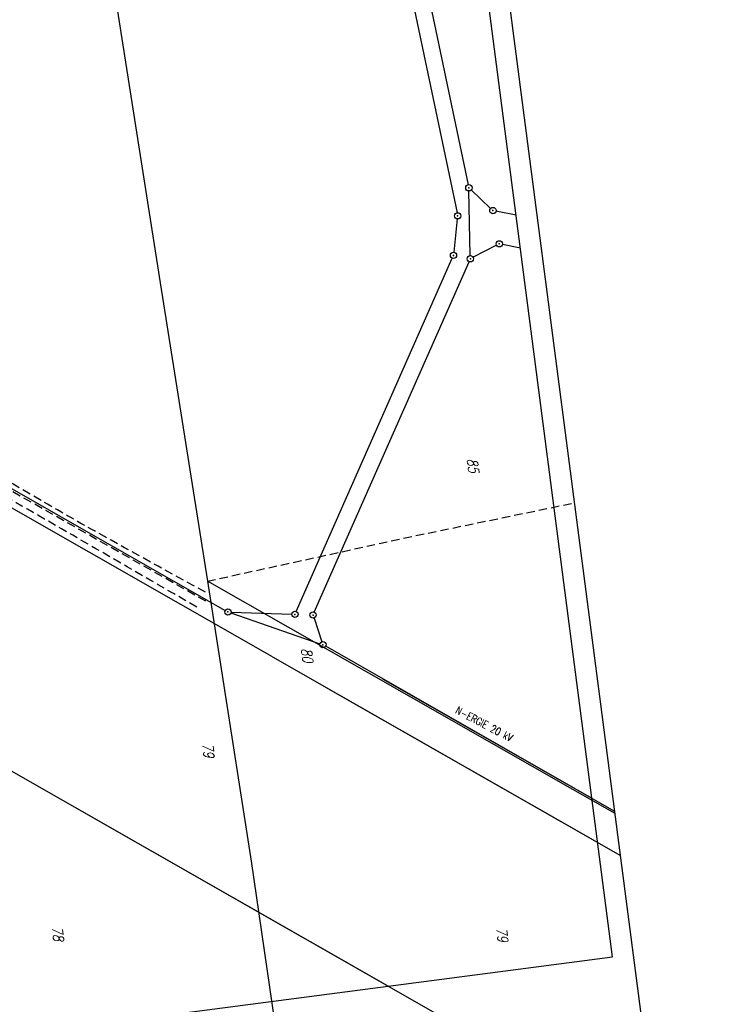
# Model space of a CAD drawing. Extents: x 446224 to 446791, y 446199 to 447379.
# Tile 22 of 113: x 446617 to 446787, y 446425 to 446660. Entities that reach past the tile are written whole.
import ezdxf

# ---------------------------------------------------------------- set-up
doc = ezdxf.new("R2010")
doc.units = 0
doc.header["$LTSCALE"] = 2
doc.header["$MEASUREMENT"] = 0
doc.linetypes.add('AUSGEZOGEN', pattern=[0])
doc.linetypes.add('GESTRICH-X2', pattern=[1.5, 1, -0.5])
doc.layers.get('0').update_dxf_attribs({"linetype": 'AUSGEZOGEN'})
for name, color, linetype in [('201-FLSTNR', 8, 'AUSGEZOGEN'), ('201-GRENZL', 8, 'AUSGEZOGEN'), ('201GRENZP', 8, 'AUSGEZOGEN'), ('202-FLSTNR', 8, 'AUSGEZOGEN'), ('202-GRENZL', 8, 'AUSGEZOGEN'), ('Planeinteilung', 250, 'CONTINUOUS'), ('RAHMEN', 7, 'AUSGEZOGEN'), ('STROMLTG', 4, 'AUSGEZOGEN'), ('WEG', 250, 'GESTRICH-X2')]:
    doc.layers.add(name, color=color, linetype=linetype)
doc.styles.add('ROMANS', font='romans.shx', dxfattribs={"width": 0.8})

# ---------------------------------------------------------------- blocks, each defined once
blk = doc.blocks.new('1135420')
blk.add_line((1135, 420), (0, 420))
at = {"layer": 'RAHMEN'}
for p, q in [((950, 415), (25, 415)), ((950, 5), (950, 415))]:
    blk.add_line(p, q, dxfattribs=at)
blk = doc.blocks.new('GST')
at = {"color": 0}
blk.add_circle((0, 0), 0.75, dxfattribs=at)
blk.add_point((0, 0), dxfattribs=at)

msp = doc.modelspace()

# ---------------------------------------------------------------- linework, layer by layer
at = {"layer": '201-GRENZL'}
for p, q in [((446695.88, 446753.43), (446723.75, 446620.82)), ((446693, 446747.7), (446721.07, 446614.12)), ((446724.23, 446603.87), (446723.92, 446619.34)), ((446724.44, 446619.57), (446729.1, 446615.17)), ((446735.18, 446613.53), (446730.37, 446614.5)), ((446721.14, 446612.64), (446720.31, 446604.68)), ((446730.5, 446606.36), (446724.92, 446603.47)), ((446736.2, 446605.69), (446731.9, 446606.55)), ((446682.63, 446518.79), (446719.93, 446603.24)), ((446686.96, 446518.64), (446723.95, 446602.43)), ((446566.69, 446575.49), (446665.66, 446519.06)), ((446676.98, 446507.97), (446577.01, 446564.98)), ((446667.02, 446518.45), (446688.32, 446511.09)), ((446667.06, 446518.66), (446681.58, 446518.13)), ((446686.9, 446517.24), (446688.79, 446511.56)), ((446753.33, 446474.12), (446689.68, 446510.48)), ((446676.98, 446507.97), (446754.7, 446463.59)), ((446704.62, 446429.23), (446581.65, 446499.42))]:
    msp.add_line(p, q, dxfattribs=at)
at = {"layer": '202-GRENZL'}
for p, q in [((446689.66, 446500.72), (446760.14, 446460.48)), ((446758.77, 446471.01), (446703.36, 446502.66)), ((446768.99, 446392.49), (446601.31, 446488.2))]:
    msp.add_line(p, q, dxfattribs=at)
at = {"layer": 'STROMLTG', "flags": 128}
for points in [[(446641.36, 447372.99), (446610.49, 447235.64), (446575.64, 447081.62), (446583.84, 447027.39), (446596.68, 446944.88), (446608.61, 446866.5), (446618.79, 446802.15), (446628.3, 446739.69), (446638.53, 446670.99), (446650.11, 446597.35), (446661.4, 446526.06)], [(446661.4, 446526.06), (446671.86, 446459.12), (446682.37, 446386.82), (446694.76, 446309.15), (446705.04, 446242.73)], [(446758.84, 446470.5), (446748.75, 446476.26), (446661.4, 446526.06)]]:
    msp.add_lwpolyline(points, dxfattribs=at)
at = {"layer": 'STROMLTG', "linetype": 'GESTRICH-X2', "flags": 128}
for points in [[(446661.03, 446521.24), (446610.03, 446550.18), (446569.74, 446573.4), (446566.04, 446575.86), (446558.15, 446578.29), (446510.26, 446571.58), (446483.45, 446567.98), (446480.78, 446567.46), (446472.14, 446566.61), (446460.94, 446565.79), (446460.26, 446566.78), (446459.23, 446575.15), (446456.63, 446598.93), (446451.98, 446627.65), (446449.06, 446644.37), (446446.96, 446656.02), (446440.23, 446691.73), (446433.76, 446726.35), (446427.04, 446775.04), (446420.76, 446829.11), (446414.95, 446875.45), (446409.84, 446918.77), (446409.69, 446934.86), (446410.24, 446956.86), (446411.11, 446965.53), (446409.52, 446986.47), (446406.77, 447010.16), (446400.59, 447053.59), (446394.87, 447095.83), (446392.25, 447109.82), (446389.12, 447133.3), (446387.73, 447145.05)], [(446661.4, 446526.06), (446710.69, 446536.83), (446749.17, 446544.78)]]:
    msp.add_lwpolyline(points, dxfattribs=at)
at = {"layer": 'WEG', "flags": 128}
for points in [[(446660.94, 446523.41, -0.002143), (446635.2, 446537.62, -0.004278), (446622.4, 446544.91, -0.000401), (446579.95, 446569.6, -0.006319), (446577.28, 446571.2, -0.013484), (446573.12, 446573.92, -0.018846), (446570.28, 446576.06, -0.076405), (446569.01, 446577.45, 0.059182), (446567.45, 446579.3, 0.065211), (446565.54, 446580.67, 0.060733), (446563.19, 446581.57, 0.083789), (446561.37, 446581.72, 0.053801), (446558.58, 446581.17, 0.079159), (446557.16, 446580.47, 0.05866), (446555.58, 446579.04)], [(446658.89, 446519.85, 0.00022), (446629.22, 446537.01, 0.000302), (446607.64, 446549.46, 0.000407), (446579.26, 446565.78, -0.002353), (446574.37, 446568.62, -0.110381), (446572.43, 446570.43, 0.049847), (446568.69, 446574.86, 0.046379), (446564.61, 446578.16, 0.067443), (446561.35, 446579.73, 0.199582), (446559.3, 446579.57, 0.101936), (446556.24, 446577.12)]]:
    msp.add_lwpolyline(points, format="xyb", dxfattribs=at)

# ---------------------------------------------------------------- block references
at = {"layer": '201GRENZP', "rotation": 277.4163262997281}
for p in [(446723.9, 446620.09), (446721.22, 446613.39), (446729.64, 446614.65), (446731.17, 446606.7), (446720.23, 446603.93), (446724.25, 446603.12), (446666.31, 446518.69), (446682.33, 446518.1), (446686.66, 446517.95), (446689.03, 446510.85)]:
    msp.add_blockref('GST', p, dxfattribs=at)
at = {"layer": 'Planeinteilung', "linetype": 'Continuous', "rotation": 277.4163263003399}
msp.add_blockref('1135420', (446224.11, 447324.7), dxfattribs=at)

# ---------------------------------------------------------------- texts
at = {"layer": '201-FLSTNR', "style": 'ROMANS', "oblique": 15, "width": 0.8}
for s, p in [('85', (446723.41, 446555.29)), ('80', (446683.78, 446509.92)), ('79', (446660.17, 446487.18)), ('78', (446624.21, 446443.35))]:
    msp.add_text(s, height=2.5, rotation=277.4163, dxfattribs=at).set_placement(p)
at = {"layer": '202-FLSTNR', "style": 'ROMANS', "oblique": 15, "width": 0.8}
msp.add_text('79', height=2.5, rotation=278.067, dxfattribs=at).set_placement((446730.38, 446443.12))
at = {"layer": 'STROMLTG', "style": 'ROMANS', "width": 0.8}
msp.add_text('N-ERGIE 20 kV', height=1.8, rotation=332.3395, dxfattribs=at).set_placement((446720.5, 446494.59))

doc.saveas('drawing.dxf')
